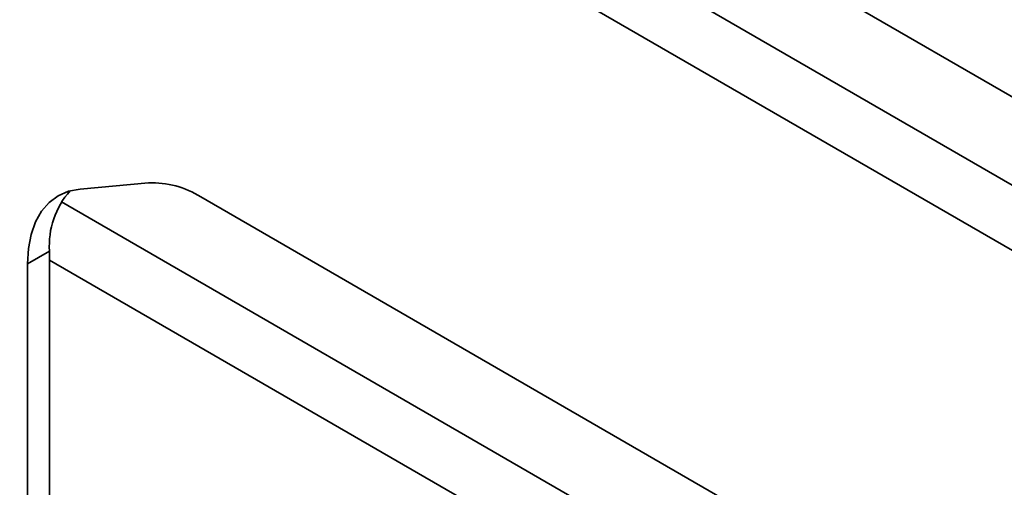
# Model space of a CAD drawing. Header units: millimetres. Extents: x 2 to 1120, y -2 to 861.
# Tile 169 of 226: x 858 to 886, y 663 to 676. Entities that reach past the tile are written whole.
import ezdxf

# ---------------------------------------------------------------- set-up
doc = ezdxf.new("R2010")
doc.units = ezdxf.units.MM

msp = doc.modelspace()

# ---------------------------------------------------------------- linework, layer by layer
at = {"color": 7, "linetype": 'Continuous', "lineweight": 35}
for p, q in [((794.3161, 726.9373), (904.7134, 663.2063)), ((791.3503, 726.1254), (903.3041, 661.4958)), ((902.4977, 660.1004), (790.5439, 724.73)), ((861.4168, 671.4855), (859.4595, 671.3101)), ((862.9137, 671.0847), (900.9344, 649.1359)), ((858.5873, 669.5406), (857.9611, 669.1796)), ((858.5802, 657.0163), (858.5873, 669.5406)), ((857.9539, 656.6553), (857.9611, 669.1796))]:
    msp.add_line(p, q, dxfattribs=at)
at = {"color": 8, "linetype": 'Continuous', "lineweight": 35}
for p, q in [((894.0993, 650.6431), (858.9292, 670.9464)), ((858.5872, 669.2828), (900.865, 644.8764))]:
    msp.add_line(p, q, dxfattribs=at)
at = {"color": 7, "linetype": 'Continuous', "lineweight": 35, "flags": 128}
msp.add_lwpolyline([(859.4595, 671.3101), (859.1338, 671.2468), (858.8393, 671.1185), (858.5809, 670.9275), (858.3632, 670.677), (858.1897, 670.3713), (858.0636, 670.0156), (857.987, 669.6161), (857.9611, 669.1796)], dxfattribs=at)
at = {"color": 7, "linetype": 'Continuous', "lineweight": 35}
for centre, radius, start, end in [((861.5242, 668.8908), 2.5969, 57.65247, 92.37203), ((860.9223, 669.7005), 2.3405, 138.24062, 183.91741)]:
    msp.add_arc(centre, radius, start, end, dxfattribs=at)

doc.saveas('drawing.dxf')
